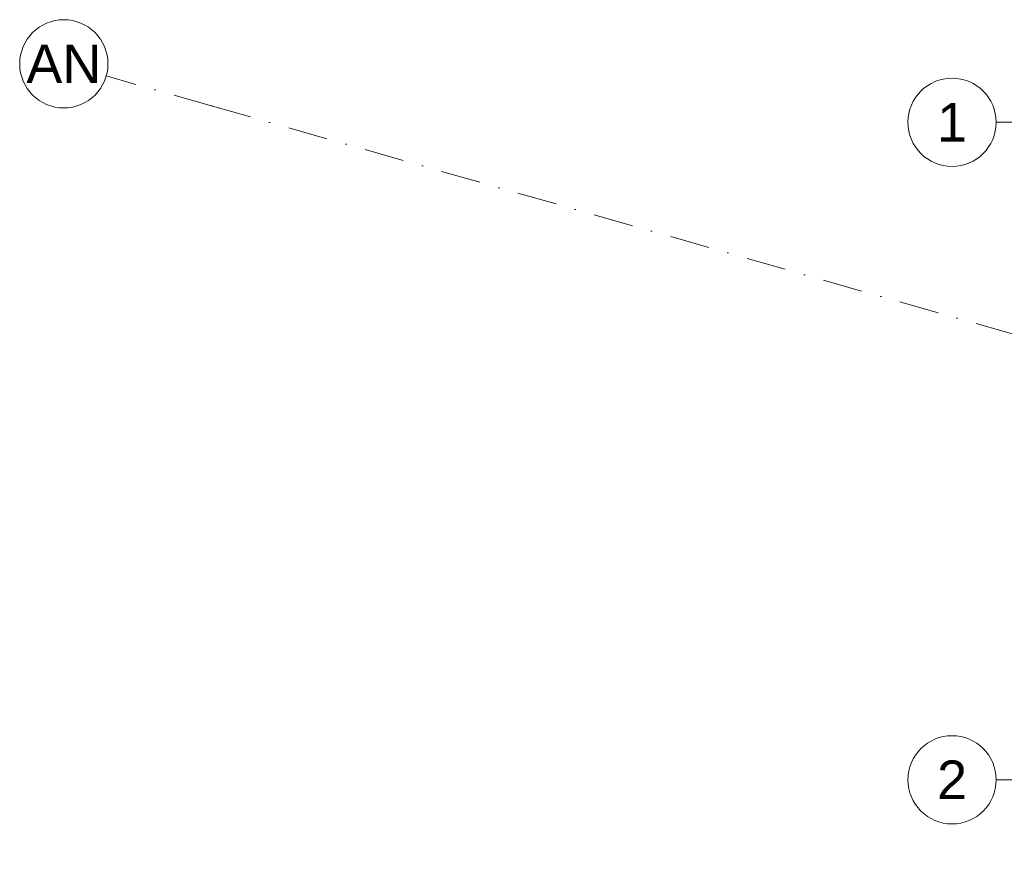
# Model space of a CAD drawing. Header units: millimetres. Extents: x 7523222 to 7571998, y 5751973 to 5786624.
# Tile 25 of 54: x 7525838 to 7534765, y 5772365 to 5780066. Entities that reach past the tile are written whole.
import ezdxf
from ezdxf.enums import TextEntityAlignment as Align

# ---------------------------------------------------------------- set-up
doc = ezdxf.new("R2010")
doc.units = ezdxf.units.MM
doc.header["$MEASUREMENT"] = 0
doc.linetypes.add('Kropki i Kreski', pattern=[720, 360, -180, 0, -180])
doc.layers.add('Nowe_410-K Osie', color=7, linetype='Continuous')
doc.layers.add('Nowe_410-K Osie_Nr_pióra__1', color=7, linetype='Continuous', lineweight=13)
doc.layers.add('Nowe_410-K Osie_Nr_pióra__7', color=7, linetype='Continuous', lineweight=13)
doc.layers.add('Nowe_410-K Osie_Nr_pióra__5', color=7, linetype='Continuous', lineweight=13, true_color=0x40a5ff)
doc.styles.add('STYL_AUTOMATYCZNY_3', font='arial.ttf')

# ---------------------------------------------------------------- blocks, each defined once
blk = doc.blocks.new('Standardowy znacznik osi[4]', base_point=(7571131, 5779135.6))
at = {"layer": 'Nowe_410-K Osie_Nr_pióra__5', "color": 161, "linetype": 'Kropki i Kreski', "lineweight": 13, "true_color": 0x40a5ff}
blk.add_line((7535691, 5779135.6), (7534691, 5779135.6), dxfattribs=at)
at = {"layer": 'Nowe_410-K Osie_Nr_pióra__7', "color": 7, "linetype": 'Continuous', "lineweight": 13}
blk.add_circle((7534291, 5779135.6), 400, dxfattribs=at)
at = {"layer": 'Nowe_410-K Osie_Nr_pióra__1', "color": 7, "lineweight": 13, "style": 'STYL_AUTOMATYCZNY_3'}
for tag, p in [('AC_MarkerText_1_1', (7534291, 5779310.6)), ('AC_MarkerText_1_0', (7571531, 5779310.6))]:
    blk.add_attdef(tag, text='', height=350, dxfattribs=at).set_placement(p, align=Align.TOP_CENTER)
blk = doc.blocks.new('Standardowy znacznik osi[5]', base_point=(7571131, 5773175.8))
at = {"layer": 'Nowe_410-K Osie_Nr_pióra__5', "color": 161, "linetype": 'Kropki i Kreski', "lineweight": 13, "true_color": 0x40a5ff}
blk.add_line((7535691.5, 5773175.8), (7534691.5, 5773175.8), dxfattribs=at)
at = {"layer": 'Nowe_410-K Osie_Nr_pióra__7', "color": 7, "linetype": 'Continuous', "lineweight": 13}
blk.add_circle((7534291.5, 5773175.8), 400, dxfattribs=at)
at = {"layer": 'Nowe_410-K Osie_Nr_pióra__1', "color": 7, "lineweight": 13, "style": 'STYL_AUTOMATYCZNY_3'}
for tag, p in [('AC_MarkerText_1_1', (7534291.5, 5773350.8)), ('AC_MarkerText_1_0', (7571531, 5773350.8))]:
    blk.add_attdef(tag, text='', height=350, dxfattribs=at).set_placement(p, align=Align.TOP_CENTER)
blk = doc.blocks.new('Standardowy znacznik osi[42]', base_point=(7526622.8, 5779556.2))
at = {"layer": 'Nowe_410-K Osie_Nr_pióra__5', "color": 161, "linetype": 'Kropki i Kreski', "lineweight": 13, "true_color": 0x40a5ff}
for p, q in [((7527584.6, 5779282.4), (7526622.8, 5779556.2)), ((7527584.6, 5779282.4), (7549132.9, 5773148)), ((7549132.9, 5773148), (7550094.7, 5772874.2))]:
    blk.add_line(p, q, dxfattribs=at)
for p in [(7527584.6, 5779282.4), (7527584.6, 5779282.4), (7549132.9, 5773148), (7549132.9, 5773148)]:
    blk.add_point(p, dxfattribs=at)
at = {"layer": 'Nowe_410-K Osie_Nr_pióra__7', "color": 7, "linetype": 'Continuous', "lineweight": 13}
for centre in [(7526238.1, 5779665.7), (7550479.4, 5772764.6)]:
    blk.add_circle(centre, 400, dxfattribs=at)
at = {"layer": 'Nowe_410-K Osie_Nr_pióra__1', "color": 7, "lineweight": 13, "style": 'STYL_AUTOMATYCZNY_3'}
for tag, p in [('AC_MarkerText_1_0', (7526238.1, 5779840.7)), ('AC_MarkerText_1_1', (7550479.4, 5772939.6))]:
    blk.add_attdef(tag, text='', height=350, rotation=360, dxfattribs=at).set_placement(p, align=Align.TOP_CENTER)

msp = doc.modelspace()

# ---------------------------------------------------------------- block references
at = {"layer": 'Nowe_410-K Osie', "color": 8, "linetype": 'Continuous', "lineweight": 13}
ref = msp.add_blockref('Standardowy znacznik osi[42]', (7526622.81, 5779556.17), dxfattribs=at)
ref.add_attrib('AC_MarkerText_1', 'AN', dxfattribs={"layer": 'Nowe_410-K Osie_Nr_pióra__1', "color": 7, "lineweight": 13, "height": 350, "rotation": 360, "style": 'STYL_AUTOMATYCZNY_3'}).set_placement((7526238.1, 5779840.69), align=Align.TOP_CENTER)
ref.add_attrib('AC_MarkerText_1_1', 'AN', dxfattribs={"layer": 'Nowe_410-K Osie_Nr_pióra__1', "color": 7, "lineweight": 13, "height": 350, "rotation": 360, "style": 'STYL_AUTOMATYCZNY_3'}).set_placement((7550479.43, 5772939.65), align=Align.TOP_CENTER)
ref = msp.add_blockref('Standardowy znacznik osi[4]', (7571131, 5779135.61), dxfattribs=at)
ref.add_attrib('AC_MarkerText_1_1', '1', dxfattribs={"layer": 'Nowe_410-K Osie_Nr_pióra__1', "color": 7, "lineweight": 13, "height": 350, "style": 'STYL_AUTOMATYCZNY_3'}).set_placement((7534290.97, 5779310.61), align=Align.TOP_CENTER)
ref = msp.add_blockref('Standardowy znacznik osi[5]', (7571131, 5773175.82), dxfattribs=at)
ref.add_attrib('AC_MarkerText_1_1', '2', dxfattribs={"layer": 'Nowe_410-K Osie_Nr_pióra__1', "color": 7, "lineweight": 13, "height": 350, "style": 'STYL_AUTOMATYCZNY_3'}).set_placement((7534291.5, 5773350.82), align=Align.TOP_CENTER)

doc.saveas('drawing.dxf')
